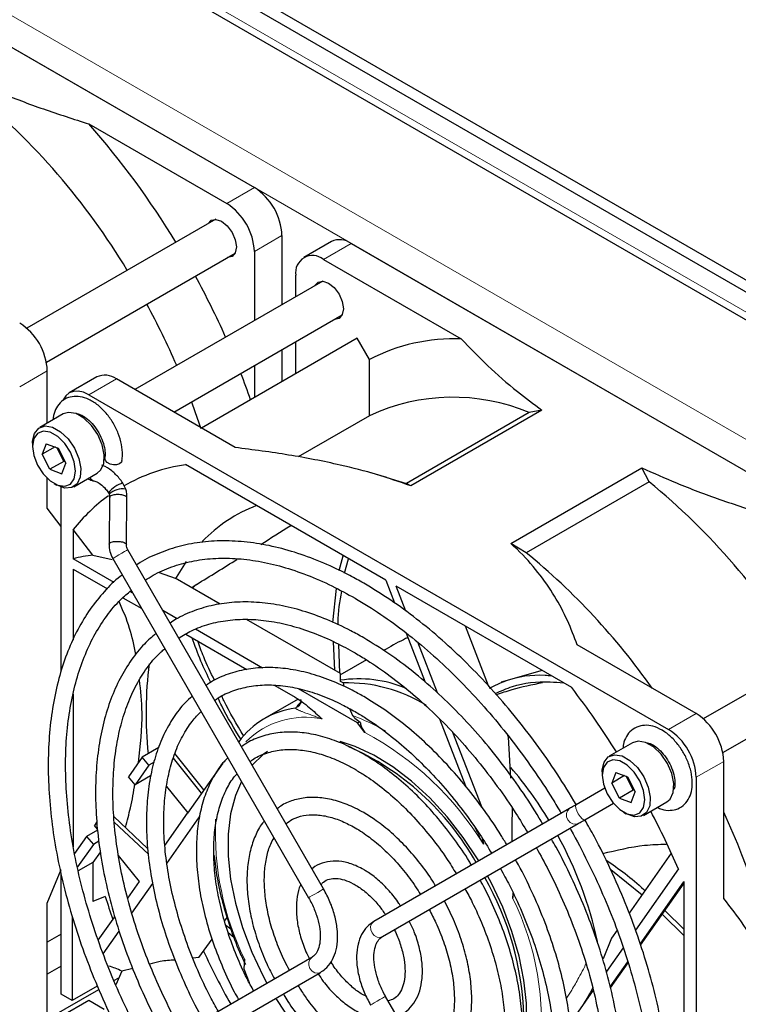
# Paper-space layout 'Blatt4' of a CAD drawing. Header units: millimetres. Extents: x 5 to 418, y 2 to 292.
# Tile 45 of 66: x 96 to 114, y 201 to 226. Entities that reach past the tile are written whole.
import ezdxf

# ---------------------------------------------------------------- set-up
doc = ezdxf.new("R2010")
doc.units = ezdxf.units.MM

psp = doc.layouts.new('Blatt4')

# ---------------------------------------------------------------- linework, layer by layer
at = {"color": 7, "linetype": 'Continuous', "lineweight": 25}
for p, q in [((88.251, 234.13), (145.173, 201.269)), ((88.251, 233.824), (145.173, 200.963)), ((122.97, 213.066), (88.71, 232.844)), ((86.748, 230.099), (101.597, 221.526)), ((97.359, 223.157), (100.89, 221.118)), ((100.606, 220.715), (95.77, 217.923)), ((102.304, 220.302), (102.304, 218.532)), ((103.572, 220.147), (102.865, 219.739)), ((104.072, 220.098), (118.921, 211.525)), ((96.27, 217.057), (101.106, 219.849)), ((101.597, 219.893), (101.597, 218.123)), ((103.365, 219.689), (106.897, 217.651)), ((102.658, 218.736), (102.658, 219.281)), ((103.346, 219.133), (98.534, 216.355)), ((99.534, 215.778), (103.846, 218.267)), ((104.227, 217.668), (100.243, 215.368)), ((104.541, 217.125), (104.227, 217.668)), ((102.658, 216.762), (102.658, 217.581)), ((102.304, 217.377), (102.304, 216.558)), ((101.597, 216.969), (101.597, 216.15)), ((104.547, 215.685), (104.541, 217.125)), ((96.294, 215.495), (96.294, 216.832)), ((97.562, 216.677), (96.855, 216.269)), ((101.106, 214.871), (98.062, 216.628)), ((97.355, 216.22), (112.204, 207.647)), ((96.7, 215.729), (96.099, 215.382)), ((104.547, 215.685), (102.72, 214.63)), ((108.636, 215.763), (105.49, 213.947)), ((108.96, 215.827), (105.603, 213.889)), ((108.96, 215.827), (108.636, 215.763)), ((95.918, 214.982), (95.918, 214.9)), ((96.269, 214.968), (96.164, 214.696)), ((96.492, 214.885), (96.164, 214.696)), ((96.269, 214.968), (96.57, 214.856)), ((96.715, 214.516), (96.534, 214.87)), ((96.361, 214.312), (96.164, 214.696)), ((96.57, 214.856), (96.767, 214.472)), ((96.715, 214.516), (96.361, 214.312)), ((96.663, 214.199), (96.767, 214.472)), ((96.715, 214.516), (96.732, 214.54)), ((96.752, 214.502), (96.715, 214.516)), ((104.96, 211.472), (99.834, 214.431)), ((96.361, 214.312), (96.663, 214.199)), ((96.974, 213.867), (97.575, 214.214)), ((104.993, 214.104), (104.556, 214.227)), ((104.993, 214.104), (105.49, 213.947)), ((108.166, 212.409), (111.523, 214.347)), ((111.706, 213.991), (111.523, 214.347)), ((96.294, 213.317), (96.294, 214.082)), ((96.466, 213.951), (96.536, 213.91)), ((96.648, 209.138), (96.648, 213.858)), ((97.488, 214.016), (97.484, 214.017)), ((98.304, 213.807), (98.229, 213.961)), ((105.603, 213.889), (105.49, 213.947)), ((111.706, 213.991), (108.559, 212.175)), ((97.862, 213.71), (97.88, 213.674)), ((97.889, 213.594), (97.877, 212.395)), ((98.321, 212.382), (98.334, 213.581)), ((96.648, 212.85), (96.294, 213.317)), ((96.957, 212.769), (96.957, 212.021)), ((97.464, 212.115), (96.957, 212.769)), ((108.559, 212.175), (108.166, 212.409)), ((97.464, 212.115), (97.959, 212.003)), ((103.37, 203.563), (98.354, 212.25)), ((103.769, 211.72), (103.872, 212.1)), ((98.006, 211.416), (96.957, 212.021)), ((97.969, 212.028), (102.985, 203.34)), ((103.905, 211.656), (104.007, 212.022)), ((96.957, 211.756), (97.832, 211.251)), ((96.957, 211.756), (96.957, 209.948)), ((99.159, 211.668), (99.571, 211.522)), ((100.724, 210.856), (99.571, 211.522)), ((100.115, 211.365), (100.008, 211.27)), ((104.96, 211.472), (105.186, 210.889)), ((98.481, 211.141), (98.411, 211.182)), ((100.054, 211.319), (100.001, 211.273)), ((103.609, 210.39), (103.703, 211.261)), ((109.724, 208.722), (105.225, 211.319)), ((105.473, 210.68), (105.225, 211.319)), ((98.229, 211.021), (98.711, 210.743)), ((99.618, 210.485), (99.251, 210.697)), ((117.93, 210.714), (113.094, 207.922)), ((103.802, 209.079), (101.396, 210.468)), ((99.839, 210.092), (101.408, 209.187)), ((101.804, 209.223), (100.087, 210.214)), ((105.488, 210.112), (105.974, 208.858)), ((107.595, 208.762), (107.001, 210.294)), ((103.655, 209.164), (103.625, 209.897)), ((103.782, 209.091), (103.761, 209.83)), ((106.284, 208.589), (105.783, 209.882)), ((113.594, 207.056), (118.43, 209.848)), ((112.911, 208.056), (109.867, 209.813)), ((104.47, 209.431), (103.783, 209.041)), ((103.8, 208.881), (103.802, 209.079)), ((108.963, 209.161), (107.917, 208.86)), ((103.871, 208.841), (103.8, 208.881)), ((103.871, 208.841), (103.887, 208.75)), ((96.957, 208.556), (96.957, 204.644)), ((102.119, 208.776), (102.645, 208.472)), ((104.239, 207.818), (102.724, 208.692)), ((102.716, 208.424), (101.858, 207.929)), ((102.745, 208.26), (102.738, 208.252)), ((104.035, 208.182), (104.113, 208.005)), ((104.427, 207.568), (104.239, 207.818)), ((106.338, 207.919), (107.003, 206.204)), ((107.419, 205.664), (106.681, 207.567)), ((108.105, 207.448), (108.087, 207.496)), ((108.167, 206.405), (108.105, 207.448)), ((111.284, 207.31), (110.683, 206.963)), ((99.149, 207.184), (98.727, 206.941)), ((98.727, 206.941), (98.374, 206.438)), ((98.896, 206.731), (98.727, 206.941)), ((99.029, 206.808), (98.896, 206.731)), ((100.246, 206.017), (99.524, 206.915)), ((100.306, 206.103), (99.56, 207.032)), ((100.788, 206.788), (99.884, 205.502)), ((113.618, 203.316), (113.618, 206.831)), ((98.896, 206.731), (98.542, 206.228)), ((110.502, 206.563), (110.502, 206.481)), ((110.853, 206.549), (110.748, 206.277)), ((110.853, 206.549), (111.154, 206.437)), ((98.542, 206.228), (98.374, 206.438)), ((98.941, 206.458), (98.542, 206.228)), ((111.076, 206.466), (110.748, 206.277)), ((111.299, 206.097), (111.118, 206.45)), ((111.154, 206.437), (111.351, 206.052)), ((112.911, 206.423), (112.911, 189.275)), ((99.35, 206.189), (99.892, 205.514)), ((110.568, 206.143), (109.839, 205.722)), ((110.946, 205.892), (110.748, 206.277)), ((111.299, 206.097), (110.946, 205.892)), ((111.247, 205.78), (111.351, 206.052)), ((111.299, 206.097), (111.316, 206.121)), ((111.336, 206.083), (111.299, 206.097)), ((110.946, 205.892), (111.247, 205.78)), ((111.558, 205.448), (112.159, 205.795)), ((109.669, 205.624), (104.654, 202.728)), ((109.669, 205.624), (109.664, 205.621)), ((110.062, 205.337), (110.79, 205.758)), ((111.05, 205.532), (111.121, 205.491)), ((97.565, 205.286), (97.499, 205.192)), ((98, 205.418), (98.863, 204.604)), ((98.007, 205.277), (98.882, 204.452)), ((99.307, 204.681), (99.884, 205.502)), ((99.354, 204.218), (100.19, 205.407)), ((97.58, 205.072), (97.301, 204.911)), ((97.577, 205.095), (97.499, 205.192)), ((104.876, 202.343), (109.892, 205.239)), ((97.301, 204.911), (96.993, 204.473)), ((97.301, 204.911), (97.473, 204.706)), ((97.617, 204.79), (97.473, 204.706)), ((97.473, 204.706), (97.065, 204.127)), ((97.653, 204.514), (97.461, 204.241)), ((98.655, 203.754), (98.116, 204.424)), ((112.275, 204.484), (111.193, 202.944)), ((96.294, 203.2), (96.648, 204.063)), ((97.461, 204.241), (97.087, 204.025)), ((97.461, 204.241), (97.461, 203.239)), ((110.722, 204.059), (111.525, 203.417)), ((112.458, 204.075), (111.357, 202.509)), ((96.648, 200.869), (96.648, 203.959)), ((98.355, 203.326), (98.655, 203.754)), ((98.458, 202.943), (98.993, 203.705)), ((111.48, 202.152), (112.599, 203.745)), ((111.488, 202.127), (112.602, 203.712)), ((112.602, 193.331), (112.602, 203.738)), ((97.778, 203.37), (97.461, 203.239)), ((108.218, 203.321), (108.225, 203.454)), ((96.294, 199.684), (96.294, 203.2)), ((112.111, 203.014), (112.602, 202.529)), ((96.93, 202.864), (96.93, 200.705)), ((97.598, 202.25), (98.021, 202.852)), ((100.836, 202.743), (100.9, 202.834)), ((112.044, 202.918), (112.602, 202.36)), ((100.996, 202.531), (100.869, 202.629)), ((104.654, 202.728), (104.648, 202.724)), ((110.886, 202.508), (110.741, 202.302)), ((96.648, 202.407), (96.294, 202.203)), ((96.648, 202.407), (96.294, 202.203)), ((97.727, 201.903), (98.137, 202.486)), ((100.177, 201.806), (100.512, 202.282)), ((101.075, 202.324), (100.924, 202.44)), ((110.741, 202.302), (110.528, 201.774)), ((111.041, 202.059), (110.612, 201.448)), ((103.066, 201.811), (98.051, 198.914)), ((100.177, 201.806), (100.025, 201.79)), ((101.34, 201.766), (101.328, 201.514)), ((96.648, 201.588), (96.294, 201.384)), ((98.483, 201.529), (98.204, 201.459)), ((101.328, 201.514), (101.461, 201.172)), ((110.708, 201.055), (111.162, 201.7)), ((110.715, 201.028), (111.169, 201.674)), ((98, 201.215), (98.127, 201.288)), ((98.204, 201.459), (98.047, 201.11)), ((98.273, 198.529), (103.288, 201.426)), ((96.294, 200.23), (97.612, 200.991)), ((97.574, 201.077), (96.93, 200.705)), ((96.93, 200.705), (96.648, 200.869)), ((109.973, 192.126), (104.957, 200.813)), ((110.277, 200.972), (109.685, 200.129)), ((97.355, 200.705), (96.648, 200.297)), ((97.752, 200.476), (97.355, 200.705))]:
    psp.add_line(p, q, dxfattribs=at)
at = {"color": 7, "linetype": 'Continuous', "lineweight": 18}
for p, q in [((144.112, 201.065), (89.311, 232.701)), ((120.159, 211.627), (86.218, 231.221)), ((119.805, 211.015), (85.864, 230.609)), ((100.89, 221.118), (101.597, 221.526)), ((102.304, 220.302), (101.597, 219.893)), ((104.072, 220.098), (103.365, 219.689)), ((96.294, 216.832), (95.587, 216.424)), ((98.062, 216.628), (97.355, 216.22)), ((112.204, 207.647), (112.911, 208.056)), ((113.618, 206.831), (112.911, 206.423))]:
    psp.add_line(p, q, dxfattribs=at)
at = {"color": 7, "linetype": 'Continuous', "lineweight": 25, "flags": 128}
for points in [[(100.409, 220.601), (100.489, 220.69), (100.612, 220.714), (100.758, 220.664), (100.903, 220.547), (101.026, 220.38), (101.109, 220.19), (101.138, 220.006)], [(101.138, 220.006), (101.109, 219.854), (101.026, 219.76), (100.909, 219.735)], [(103.149, 219.019), (103.229, 219.109), (103.352, 219.133), (103.498, 219.082), (103.643, 218.965), (103.766, 218.798), (103.849, 218.608), (103.878, 218.424)], [(103.878, 218.424), (103.849, 218.273), (103.766, 218.178), (103.649, 218.153)], [(97.355, 216.22), (97.217, 216.284), (97.084, 216.314), (96.962, 216.309), (96.855, 216.269), (96.767, 216.196), (96.701, 216.093), (96.69, 216.065)], [(99.984, 216.037), (100.072, 215.795), (100.222, 215.356)], [(97.029, 215.738), (96.838, 215.77), (96.7, 215.729)], [(97.575, 214.214), (97.659, 214.286), (97.739, 214.456), (97.754, 214.682), (97.702, 214.94), (97.588, 215.201), (97.426, 215.437), (97.233, 215.622), (97.029, 215.738)], [(95.918, 214.982), (95.919, 215.033), (95.967, 215.233), (96.077, 215.368), (96.236, 215.423), (96.428, 215.391)], [(96.428, 215.391), (96.632, 215.275), (96.825, 215.09), (96.987, 214.854), (97.101, 214.593), (97.153, 214.335), (97.138, 214.109), (97.058, 213.939), (96.922, 213.843), (96.744, 213.832), (96.543, 213.907), (96.536, 213.91)], [(96.37, 215.262), (96.191, 215.29), (96.046, 215.233), (95.951, 215.097), (95.918, 214.899), (95.951, 214.664), (96.046, 214.419), (96.192, 214.193), (96.371, 214.015), (96.562, 213.905), (96.74, 213.878), (96.886, 213.935), (96.981, 214.071), (97.014, 214.268), (96.981, 214.504), (96.885, 214.749), (96.739, 214.974), (96.56, 215.153), (96.37, 215.262)], [(98.142, 214.453), (98.07, 214.428), (97.985, 214.425), (97.901, 214.444), (97.83, 214.483), (97.782, 214.537), (97.766, 214.595), (97.767, 214.608)], [(98.206, 214.537), (98.19, 214.497), (98.142, 214.453)], [(99.846, 211.948), (99.592, 211.537), (99.581, 211.516)], [(107.346, 204.282), (107.328, 204.312), (106.948, 204.881), (106.533, 205.412), (106.088, 205.895), (105.623, 206.324), (105.143, 206.69), (104.658, 206.988), (104.174, 207.213), (103.794, 207.339)], [(111.614, 207.318), (111.422, 207.35), (111.284, 207.31)], [(112.159, 205.795), (112.243, 205.867), (112.323, 206.037), (112.338, 206.263), (112.286, 206.521), (112.173, 206.781), (112.011, 207.018), (111.817, 207.203), (111.614, 207.318)], [(101.929, 207.083), (101.822, 207.006), (101.539, 206.733)], [(110.502, 206.563), (110.504, 206.613), (110.552, 206.814), (110.661, 206.949), (110.821, 207.003), (111.013, 206.971)], [(110.954, 206.843), (110.775, 206.871), (110.63, 206.813), (110.535, 206.678), (110.502, 206.48), (110.535, 206.245), (110.631, 205.999), (110.776, 205.774), (110.955, 205.596), (111.146, 205.486), (111.324, 205.458), (111.47, 205.516), (111.565, 205.651), (111.598, 205.849), (111.565, 206.085), (111.469, 206.33), (111.323, 206.555), (111.144, 206.733), (110.954, 206.843)], [(111.013, 206.971), (111.216, 206.856), (111.409, 206.671), (111.571, 206.434), (111.685, 206.174), (111.737, 205.916), (111.722, 205.69), (111.642, 205.52), (111.506, 205.424), (111.328, 205.413), (111.127, 205.487), (111.121, 205.491)], [(101.265, 206.319), (101.111, 205.958), (100.988, 205.487), (100.926, 204.967), (100.926, 204.406), (100.988, 203.814), (101.111, 203.2), (101.294, 202.575), (101.532, 201.949), (101.822, 201.331), (101.92, 201.149)], [(108.387, 199.117), (108.5, 199.559), (108.562, 200.079), (108.562, 200.64), (108.5, 201.232), (108.377, 201.846), (108.194, 202.471), (107.956, 203.097), (107.666, 203.714), (107.568, 203.897)], [(112.602, 203.738), (112.601, 203.739), (112.601, 203.739), (112.601, 203.74), (112.6, 203.741), (112.6, 203.742), (112.6, 203.743), (112.599, 203.744), (112.599, 203.745)], [(102.157, 200.739), (102.16, 200.733), (102.54, 200.164), (102.955, 199.634), (103.4, 199.15), (103.865, 198.722), (104.345, 198.356), (104.83, 198.058), (105.314, 197.832), (105.787, 197.684), (106.243, 197.614), (106.292, 197.612)]]:
    psp.add_lwpolyline(points, dxfattribs=at)
at = {"color": 7, "linetype": 'Continuous', "lineweight": 18, "flags": 128}
for points in [[(98.273, 212.203), (98.204, 212.163), (98.129, 212.12), (98.059, 212.08), (98.005, 212.048), (97.974, 212.03), (97.969, 212.028)], [(98.354, 212.25), (98.351, 212.248), (98.325, 212.233), (98.273, 212.203)], [(102.738, 208.252), (102.711, 208.228), (102.647, 208.194)], [(109.664, 205.621), (109.614, 205.569), (109.59, 205.496), (109.594, 205.414), (109.627, 205.334), (109.684, 205.269), (109.755, 205.229), (109.829, 205.219), (109.892, 205.239)], [(109.839, 205.722), (109.837, 205.721), (109.824, 205.69), (109.829, 205.635), (109.853, 205.564), (109.892, 205.487), (109.94, 205.417), (109.989, 205.364), (110.033, 205.337), (110.062, 205.337)], [(103.288, 203.516), (103.22, 203.476), (103.145, 203.433), (103.075, 203.392), (103.02, 203.361), (102.99, 203.343), (102.985, 203.34)], [(103.37, 203.563), (103.367, 203.561), (103.34, 203.546), (103.288, 203.516)], [(104.648, 202.724), (104.599, 202.673), (104.574, 202.6), (104.579, 202.518), (104.612, 202.438), (104.668, 202.373), (104.739, 202.332), (104.814, 202.323), (104.876, 202.343)], [(103.288, 201.426), (103.22, 201.406), (103.145, 201.418), (103.075, 201.461), (103.02, 201.528), (102.99, 201.608), (102.988, 201.69), (103.015, 201.761), (103.066, 201.811), (103.067, 201.812)], [(104.572, 200.591), (104.579, 200.594), (104.612, 200.613), (104.668, 200.646), (104.739, 200.687), (104.814, 200.73), (104.881, 200.769), (104.931, 200.798), (104.956, 200.812), (104.957, 200.813)]]:
    psp.add_lwpolyline(points, dxfattribs=at)
at = {"color": 7, "linetype": 'Continuous', "lineweight": 25}
for centre, radius, start, end in [((83.114, 210.259), 17.764, 30.9975, 50.6326), ((81.424, 209.116), 21.239, 31.2247, 41.3846), ((100.769, 220.232), 1.537, 2.6055, 57.3945), ((100.062, 219.823), 1.537, 2.6055, 57.3945), ((103.779, 219.689), 0.503, 54.3822, 114.3073), ((103.089, 219.351), 0.437, 50.7966, 189.2141), ((80.949, 208.778), 21.819, 24.1321, 28.7108), ((81.633, 209.168), 19.596, 23.4759, 28.5769), ((94.759, 216.762), 1.537, 2.6055, 57.3945), ((106.712, 212.938), 4.716, 87.7551, 117.4087), ((97.769, 216.219), 0.503, 54.3822, 114.3073), ((82.276, 209.341), 20.377, 19.3566, 21.3789), ((106.68, 211.101), 5.056, 67.2415, 114.9535), ((100.499, 209.925), 4.554, 98.3885, 119.6738), ((98.441, 213.259), 0.734, 106.8211, 142.09), ((100.438, 200.258), 17.764, 30.9975, 50.6326), ((100.584, 209.885), 4.634, 125.9755, 141.515), ((98.239, 213.268), 0.543, 83.2082, 131.5612), ((102.966, 209.888), 3.732, 110.6141, 136.4117), ((31.315, 323.73), 131.756, 302.32063, 302.71664), ((97.921, 208.236), 3.906, 96.7159, 104.2812), ((97.555, 198.713), 17.387, 35.0841, 50.7363), ((39.691, 310.39), 116.005, 301.39096, 301.99665), ((109.021, 208.047), 10.199, 172.7747, 185.7546), ((104.275, 205.814), 3.131, 67.2461, 98.8389), ((103.973, 204.974), 3.868, 58.4846, 91.5105), ((92.106, 195.255), 22.176, 32.199, 37.3925), ((102.919, 206.092), 2.12, 97.363, 144.3414), ((112.083, 206.761), 1.537, 2.6054, 57.3946), ((105.274, 203.719), 4.228, 103.2056, 104.1708), ((111.376, 206.353), 1.537, 2.6054, 57.3946), ((101.226, 200.862), 6.929, 29.194, 66.3933), ((100.383, 200.029), 10.233, 31.1321, 40.4883), ((92.021, 195.159), 22.297, 23.5689, 27.7925), ((98.133, 198.29), 17.094, 9.1289, 25.0537), ((100.887, 200.215), 9.703, 11.9094, 29.1053), ((100.867, 200.069), 7.636, 1.8385, 29.7338), ((114.898, 208.72), 17.936, 197.3552, 199.3302), ((117.421, 209.848), 18.849, 204.6936, 209.3421)]:
    psp.add_arc(centre, radius, start, end, dxfattribs=at)
at = {"color": 7, "linetype": 'Continuous', "lineweight": 18}
for centre, radius, start, end in [((97.524, 214.157), 0.146, 200.7349, 253.9611), ((102.9, 205.813), 2.15, 78.2893, 135.0347), ((102.364, 203.22), 5.094, 59.4481, 69.9133), ((100.697, 200.564), 7.935, 31.4792, 61.9628), ((108.129, 205.028), 7.532, 177.5444, 205.6682), ((101.696, 200.141), 7.256, 353.6007, 25.9923)]:
    psp.add_arc(centre, radius, start, end, dxfattribs=at)
at = {"color": 7, "linetype": 'Continuous', "lineweight": 25}
psp.add_ellipse((96.182, 190.166), major_axis=(1.399, 11.48), ratio=0.402531, start_param=6.144995, end_param=6.221, dxfattribs=at)
for points, knots in [([(94.199, 224.348), (94.49, 224.218), (95.134, 223.931), (96.189, 223.532), (96.968, 223.282), (97.359, 223.157)], [0, 0, 0, 0, 0.292321, 0.645449, 1, 1, 1, 1]), ([(106.897, 217.651), (107.119, 217.421), (107.563, 216.959), (108.256, 216.351), (108.748, 215.984), (108.96, 215.827)], [0, 0, 0, 0, 0.362187, 0.725769, 1, 1, 1, 1]), ([(98.206, 214.537), (98.212, 214.584), (98.227, 214.715), (98.203, 214.949), (98.12, 215.232), (97.984, 215.507), (97.806, 215.755), (97.595, 215.962), (97.369, 216.106), (97.143, 216.18), (96.931, 216.184), (96.735, 216.117), (96.579, 215.982), (96.473, 215.798), (96.449, 215.652), (96.437, 215.578)], [0, 0, 0, 0, 0.046633, 0.130293, 0.214619, 0.298743, 0.382968, 0.467889, 0.55428, 0.633087, 0.706754, 0.777501, 0.852229, 0.925145, 1, 1, 1, 1]), ([(97.041, 215.732), (97.046, 215.732), (97.074, 215.735), (97.176, 215.701), (97.325, 215.605), (97.482, 215.448), (97.618, 215.249), (97.719, 215.03), (97.772, 214.82), (97.778, 214.683), (97.769, 214.624), (97.768, 214.611)], [0, 0, 0, 0, 0.0306681, 0.1557281, 0.2895822, 0.4242208, 0.5611683, 0.6991661, 0.8360112, 0.9619494, 1, 1, 1, 1]), ([(105.603, 213.889), (105.314, 213.989), (104.734, 214.19), (103.686, 214.455), (102.477, 214.693), (101.564, 214.811), (101.106, 214.871)], [0, 0, 0, 0, 0.208768, 0.419594, 0.708565, 1, 1, 1, 1]), ([(98.229, 213.961), (98.199, 214.002), (98.114, 214.119), (97.945, 214.279), (97.79, 214.385), (97.703, 214.411), (97.693, 214.414)], [0, 0, 0, 0, 0.197118, 0.56942, 0.950864, 1, 1, 1, 1]), ([(111.523, 214.347), (111.814, 214.217), (112.458, 213.93), (113.514, 213.531), (114.293, 213.281), (114.683, 213.156)], [0, 0, 0, 0, 0.292322, 0.645449, 1, 1, 1, 1]), ([(97.331, 214.073), (97.367, 214.055), (97.419, 214.03), (97.472, 214.019), (97.488, 214.016)], [0, 0, 0, 0, 0.699831, 1, 1, 1, 1]), ([(97.488, 214.016), (97.504, 214.012), (97.55, 214), (97.658, 213.938), (97.774, 213.83), (97.838, 213.743), (97.862, 213.71)], [0, 0, 0, 0, 0.166697, 0.477179, 0.799668, 1, 1, 1, 1]), ([(97.88, 213.674), (97.883, 213.662), (97.89, 213.635), (97.889, 213.608), (97.889, 213.594)], [0, 0, 0, 0, 0.464003, 1, 1, 1, 1]), ([(98.332, 213.581), (98.332, 213.584), (98.335, 213.593), (98.319, 213.612), (98.284, 213.634), (98.231, 213.651), (98.168, 213.663), (98.098, 213.667), (98.028, 213.663), (97.968, 213.653), (97.92, 213.635), (97.893, 213.614), (97.892, 213.6), (97.892, 213.594)], [0, 0, 0, 0, 0.027816, 0.118227, 0.232601, 0.323025, 0.413449, 0.527825, 0.618238, 0.717939, 0.823028, 0.928116, 1, 1, 1, 1]), ([(98.334, 213.581), (98.334, 213.619), (98.334, 213.695), (98.314, 213.77), (98.304, 213.807)], [0, 0, 0, 0, 0.502093, 1, 1, 1, 1]), ([(97.877, 212.395), (97.879, 212.331), (97.883, 212.205), (97.941, 212.086), (97.969, 212.028)], [0, 0, 0, 0, 0.503341, 1, 1, 1, 1]), ([(97.879, 212.395), (97.879, 212.401), (97.88, 212.415), (97.908, 212.436), (97.956, 212.454), (98.016, 212.464), (98.086, 212.468), (98.155, 212.464), (98.219, 212.452), (98.272, 212.435), (98.307, 212.413), (98.323, 212.394), (98.32, 212.384), (98.319, 212.382)], [0, 0, 0, 0, 0.071884, 0.176973, 0.28206, 0.381762, 0.472176, 0.586551, 0.676975, 0.767398, 0.881772, 0.972185, 1, 1, 1, 1]), ([(98.354, 212.25), (98.344, 212.271), (98.322, 212.315), (98.322, 212.359), (98.321, 212.382)], [0, 0, 0, 0, 0.482595, 1, 1, 1, 1]), ([(104.397, 211.395), (104.279, 211.461), (103.937, 211.653), (103.372, 211.92), (102.707, 212.171), (102.052, 212.351), (101.412, 212.458), (100.792, 212.492), (100.197, 212.452), (99.63, 212.34), (99.103, 212.149), (98.752, 211.987), (98.59, 211.87), (98.579, 211.862)], [0, 0, 0, 0, 0.055192, 0.159988, 0.264825, 0.369614, 0.474272, 0.578693, 0.682756, 0.786364, 0.889492, 0.99223, 1, 1, 1, 1]), ([(109.867, 209.813), (109.787, 210.023), (109.626, 210.444), (109.295, 211.066), (108.875, 211.679), (108.477, 212.124), (108.219, 212.36), (108.166, 212.409)], [0, 0, 0, 0, 0.231083, 0.463124, 0.699476, 0.938163, 1, 1, 1, 1]), ([(98.804, 211.471), (98.869, 211.515), (99.079, 211.655), (99.474, 211.821), (99.986, 211.967), (100.531, 212.038), (101.104, 212.039), (101.7, 211.968), (102.314, 211.826), (102.943, 211.614), (103.565, 211.346), (103.977, 211.119), (104.174, 211.01)], [0, 0, 0, 0, 0.048881, 0.156893, 0.264841, 0.372363, 0.479319, 0.585745, 0.691768, 0.797529, 0.903147, 1, 1, 1, 1]), ([(98.215, 211.602), (98.197, 211.59), (98.028, 211.471), (97.749, 211.183), (97.384, 210.737), (97.072, 210.225), (96.811, 209.659), (96.602, 209.039), (96.449, 208.37), (96.351, 207.659), (96.31, 206.908), (96.325, 206.125), (96.397, 205.315), (96.526, 204.484), (96.708, 203.637), (96.945, 202.781), (97.233, 201.922), (97.57, 201.064), (97.957, 200.217), (98.272, 199.587), (98.47, 199.248), (98.51, 199.18)], [0, 0, 0, 0, 0.006701, 0.063373, 0.120166, 0.177176, 0.234434, 0.291919, 0.349579, 0.407354, 0.465191, 0.523054, 0.580912, 0.638754, 0.696574, 0.754374, 0.812154, 0.869917, 0.927669, 0.985413, 1, 1, 1, 1]), ([(109.842, 205.724), (109.68, 205.989), (109.354, 206.522), (108.819, 207.285), (108.254, 208.016), (107.66, 208.706), (107.042, 209.351), (106.405, 209.947), (105.752, 210.487), (105.081, 210.979), (104.627, 211.255), (104.397, 211.395)], [0, 0, 0, 0, 0.110026, 0.220697, 0.331384, 0.442096, 0.552843, 0.663634, 0.774475, 0.885372, 1, 1, 1, 1]), ([(98.895, 199.402), (98.845, 199.49), (98.64, 199.843), (98.322, 200.483), (97.947, 201.314), (97.622, 202.154), (97.345, 202.994), (97.12, 203.828), (96.947, 204.651), (96.829, 205.455), (96.765, 206.236), (96.756, 206.986), (96.802, 207.701), (96.902, 208.375), (97.055, 209.004), (97.26, 209.582), (97.514, 210.108), (97.818, 210.574), (98.126, 210.945), (98.351, 211.132), (98.442, 211.209)], [0, 0, 0, 0, 0.019391, 0.078194, 0.13699, 0.195773, 0.25454, 0.313284, 0.372002, 0.430689, 0.489344, 0.547968, 0.606567, 0.665156, 0.723752, 0.782391, 0.841132, 0.90005, 0.95923, 1, 1, 1, 1]), ([(103.746, 210.326), (103.746, 210.343), (103.735, 210.657), (103.789, 210.93), (103.84, 211.188)], [0, 0, 0, 0, 0.0570264, 1, 1, 1, 1]), ([(98.564, 209.57), (98.516, 209.798), (98.413, 210.288), (98.23, 210.703), (98.132, 210.925)], [0, 0, 0, 0, 0.466103, 1, 1, 1, 1]), ([(104.397, 209.995), (104.288, 210.056), (103.973, 210.232), (103.452, 210.474), (102.84, 210.694), (102.238, 210.842), (101.653, 210.917), (101.089, 210.918), (100.552, 210.846), (100.05, 210.697), (99.678, 210.537), (99.488, 210.405), (99.439, 210.371)], [0, 0, 0, 0, 0.0597723, 0.1732524, 0.2867843, 0.4002333, 0.5134673, 0.6263152, 0.7386041, 0.8502338, 0.9612579, 1, 1, 1, 1]), ([(104.174, 211.01), (104.287, 210.943), (104.615, 210.749), (105.157, 210.379), (105.796, 209.882), (106.424, 209.329), (107.036, 208.724), (107.628, 208.07), (108.196, 207.374), (108.733, 206.639), (109.154, 206.012), (109.381, 205.623), (109.453, 205.499)], [0, 0, 0, 0, 0.058289, 0.169354, 0.280478, 0.391645, 0.502856, 0.614111, 0.725403, 0.836724, 0.948066, 1, 1, 1, 1]), ([(99.66, 209.988), (99.767, 210.054), (100.008, 210.204), (100.429, 210.355), (100.912, 210.455), (101.426, 210.482), (101.965, 210.437), (102.524, 210.321), (103.097, 210.135), (103.65, 209.899), (104.01, 209.7), (104.174, 209.61)], [0, 0, 0, 0, 0.0930496, 0.2106953, 0.3279957, 0.4445573, 0.5603196, 0.6754439, 0.7901529, 0.9046382, 1, 1, 1, 1]), ([(99.075, 210.106), (98.975, 210.019), (98.744, 209.82), (98.438, 209.433), (98.15, 208.962), (97.915, 208.433), (97.733, 207.852), (97.607, 207.223), (97.536, 206.553), (97.522, 205.847), (97.566, 205.111), (97.665, 204.352), (97.82, 203.576), (98.029, 202.789), (98.29, 201.997), (98.601, 201.209), (98.955, 200.429), (99.228, 199.924), (99.364, 199.673)], [0, 0, 0, 0, 0.047955, 0.110359, 0.17305, 0.236087, 0.299438, 0.363024, 0.426755, 0.490557, 0.554377, 0.618181, 0.681958, 0.745705, 0.809424, 0.87312, 0.936799, 1, 1, 1, 1]), ([(100.483, 208.855), (100.394, 209.036), (100.211, 209.413), (100.074, 209.798), (100.003, 209.997)], [0, 0, 0, 0, 0.480911, 1, 1, 1, 1]), ([(100.575, 208.91), (100.478, 209.108), (100.316, 209.44), (100.194, 209.779), (100.146, 209.915)], [0, 0, 0, 0, 0.597863, 1, 1, 1, 1]), ([(108.982, 205.227), (108.952, 205.278), (108.78, 205.58), (108.428, 206.109), (107.927, 206.803), (107.392, 207.457), (106.832, 208.069), (106.251, 208.632), (105.653, 209.142), (105.034, 209.607), (104.612, 209.863), (104.397, 209.995)], [0, 0, 0, 0, 0.024937, 0.145958, 0.266992, 0.388054, 0.509159, 0.63032, 0.751549, 0.872857, 1, 1, 1, 1]), ([(105.529, 210.004), (105.49, 209.985), (105.273, 209.881), (105.072, 209.766), (104.907, 209.672)], [0, 0, 0, 0, 0.178825, 1, 1, 1, 1]), ([(99.75, 199.896), (99.735, 199.922), (99.577, 200.19), (99.314, 200.72), (98.967, 201.482), (98.671, 202.252), (98.424, 203.021), (98.229, 203.784), (98.087, 204.533), (97.999, 205.261), (97.966, 205.962), (97.987, 206.63), (98.063, 207.259), (98.192, 207.844), (98.372, 208.378), (98.601, 208.861), (98.881, 209.281), (99.117, 209.567), (99.272, 209.69), (99.304, 209.716)], [0, 0, 0, 0, 0.006894, 0.072038, 0.137173, 0.20229, 0.267382, 0.332441, 0.39746, 0.462434, 0.527361, 0.592246, 0.657105, 0.721962, 0.786863, 0.851891, 0.91716, 0.982804, 1, 1, 1, 1]), ([(104.174, 209.61), (104.277, 209.549), (104.577, 209.37), (105.074, 209.027), (105.657, 208.563), (106.229, 208.043), (106.784, 207.472), (107.318, 206.855), (107.823, 206.197), (108.253, 205.578), (108.496, 205.17), (108.596, 205.004)], [0, 0, 0, 0, 0.0637639, 0.1853263, 0.3069708, 0.4286748, 0.5504423, 0.6722678, 0.7941413, 0.9160501, 1, 1, 1, 1]), ([(104.397, 208.491), (104.299, 208.546), (104.015, 208.704), (103.546, 208.915), (102.996, 209.099), (102.457, 209.21), (101.937, 209.246), (101.44, 209.209), (100.977, 209.094), (100.614, 208.949), (100.423, 208.818), (100.36, 208.775)], [0, 0, 0, 0, 0.0662531, 0.1920169, 0.3178467, 0.4435119, 0.5687663, 0.69331, 0.8169015, 0.9395256, 1, 1, 1, 1]), ([(107.616, 208.709), (107.758, 208.777), (108.187, 208.984), (108.733, 209.068), (109.142, 209.033), (109.193, 209.029)], [0, 0, 0, 0, 0.302483, 0.913815, 1, 1, 1, 1]), ([(98.63, 206.802), (98.678, 207.238), (98.761, 207.987), (98.687, 208.645), (98.656, 208.921)], [0, 0, 0, 0, 0.581955, 1, 1, 1, 1]), ([(107.768, 208.569), (107.911, 208.634), (108.337, 208.826), (108.938, 208.899), (109.403, 208.852), (109.518, 208.841)], [0, 0, 0, 0, 0.276792, 0.820523, 1, 1, 1, 1]), ([(108.977, 208.845), (108.71, 208.79), (108.304, 208.706), (107.924, 208.58), (107.795, 208.537)], [0, 0, 0, 0, 0.658977, 1, 1, 1, 1]), ([(100.58, 208.394), (100.594, 208.405), (100.72, 208.504), (100.995, 208.625), (101.405, 208.751), (101.851, 208.8), (102.324, 208.778), (102.818, 208.685), (103.328, 208.522), (103.782, 208.324), (104.066, 208.166), (104.174, 208.106)], [0, 0, 0, 0, 0.01727, 0.148222, 0.27954, 0.409974, 0.539118, 0.66715, 0.794463, 0.921409, 1, 1, 1, 1]), ([(100.006, 208.501), (99.943, 208.446), (99.764, 208.289), (99.519, 207.96), (99.27, 207.524), (99.076, 207.03), (98.935, 206.487), (98.85, 205.899), (98.823, 205.273), (98.852, 204.616), (98.938, 203.935), (99.08, 203.237), (99.275, 202.529), (99.522, 201.818), (99.82, 201.113), (100.077, 200.573), (100.248, 200.278), (100.289, 200.207)], [0, 0, 0, 0, 0.037669, 0.108408, 0.17959, 0.251301, 0.323471, 0.395956, 0.468611, 0.541328, 0.61403, 0.686691, 0.759308, 0.831882, 0.904423, 0.976943, 1, 1, 1, 1]), ([(101.257, 207.391), (101.082, 207.673), (100.868, 208.019), (100.701, 208.384), (100.67, 208.451)], [0, 0, 0, 0, 0.816789, 1, 1, 1, 1]), ([(101.331, 207.479), (101.146, 207.779), (100.941, 208.112), (100.781, 208.463), (100.764, 208.499)], [0, 0, 0, 0, 0.8988295, 1, 1, 1, 1]), ([(102.645, 208.472), (102.704, 208.434), (102.824, 208.357), (102.996, 208.215), (103.166, 208.069), (103.278, 207.97), (103.335, 207.92), (103.336, 207.918)], [0, 0, 0, 0, 0.251452, 0.506602, 0.750259, 0.994034, 1, 1, 1, 1]), ([(102.781, 208.417), (102.782, 208.417), (102.783, 208.415), (102.791, 208.373), (102.781, 208.304), (102.749, 208.27), (102.735, 208.256)], [0, 0, 0, 0, 0.215874, 0.459821, 0.775024, 1, 1, 1, 1]), ([(108.059, 204.694), (108.013, 204.774), (107.837, 205.078), (107.492, 205.579), (107.029, 206.188), (106.536, 206.755), (106.02, 207.276), (105.485, 207.745), (104.942, 208.158), (104.577, 208.381), (104.397, 208.491)], [0, 0, 0, 0, 0.048772, 0.184963, 0.321182, 0.457455, 0.593806, 0.730259, 0.866833, 1, 1, 1, 1]), ([(100.674, 200.43), (100.604, 200.556), (100.41, 200.901), (100.14, 201.485), (99.865, 202.17), (99.641, 202.857), (99.467, 203.537), (99.347, 204.203), (99.281, 204.846), (99.27, 205.459), (99.313, 206.037), (99.409, 206.571), (99.556, 207.058), (99.754, 207.49), (99.978, 207.846), (100.154, 208.027), (100.232, 208.108)], [0, 0, 0, 0, 0.043161, 0.118087, 0.192987, 0.267849, 0.342659, 0.417402, 0.492072, 0.566665, 0.641195, 0.7157, 0.790231, 0.864912, 0.939937, 1, 1, 1, 1]), ([(104.174, 208.106), (104.266, 208.052), (104.533, 207.893), (104.975, 207.581), (105.492, 207.156), (105.997, 206.675), (106.484, 206.146), (106.945, 205.573), (107.347, 205.014), (107.576, 204.636), (107.675, 204.473)], [0, 0, 0, 0, 0.071798, 0.208792, 0.345911, 0.483124, 0.620436, 0.757831, 0.895291, 1, 1, 1, 1]), ([(104.113, 208.005), (104.132, 207.983), (104.179, 207.926), (104.259, 207.869), (104.308, 207.834)], [0, 0, 0, 0, 0.38016, 1, 1, 1, 1]), ([(104.308, 207.834), (104.315, 207.8), (104.325, 207.748), (104.366, 207.656), (104.402, 207.603), (104.427, 207.568)], [0, 0, 0, 0, 0.391491, 0.591658, 1, 1, 1, 1]), ([(104.397, 207.013), (104.311, 207.061), (104.062, 207.199), (103.65, 207.377), (103.168, 207.52), (102.699, 207.588), (102.251, 207.581), (101.834, 207.496), (101.502, 207.372), (101.328, 207.25), (101.266, 207.207)], [0, 0, 0, 0, 0.07526, 0.218084, 0.360987, 0.503508, 0.645119, 0.785279, 0.923792, 1, 1, 1, 1]), ([(111.916, 205.654), (111.954, 205.635), (112.061, 205.583), (112.242, 205.568), (112.448, 205.608), (112.622, 205.724), (112.743, 205.899), (112.809, 206.111), (112.819, 206.358), (112.771, 206.633), (112.667, 206.914), (112.514, 207.181), (112.322, 207.416), (112.1, 207.602), (111.87, 207.721), (111.645, 207.766), (111.433, 207.74), (111.247, 207.638), (111.115, 207.471), (111.047, 207.311), (111.041, 207.202), (111.039, 207.168)], [0, 0, 0, 0, 0.029219, 0.082814, 0.133515, 0.187748, 0.239725, 0.292719, 0.349452, 0.408976, 0.468866, 0.528625, 0.588641, 0.649317, 0.711248, 0.765741, 0.816909, 0.872087, 0.924368, 0.976828, 1, 1, 1, 1]), ([(111.638, 207.305), (111.656, 207.305), (111.706, 207.302), (111.839, 207.239), (111.997, 207.109), (112.146, 206.929), (112.266, 206.718), (112.345, 206.497), (112.375, 206.299), (112.362, 206.161), (112.342, 206.123), (112.335, 206.111)], [0, 0, 0, 0, 0.0738815, 0.1986375, 0.321254, 0.4455037, 0.5714544, 0.6975145, 0.8214224, 0.9420754, 1, 1, 1, 1]), ([(101.487, 206.824), (101.506, 206.84), (101.619, 206.933), (101.865, 207.037), (102.222, 207.13), (102.616, 207.146), (103.033, 207.093), (103.469, 206.969), (103.852, 206.807), (104.089, 206.676), (104.174, 206.629)], [0, 0, 0, 0, 0.031511, 0.181744, 0.332668, 0.481729, 0.628482, 0.773617, 0.917932, 1, 1, 1, 1]), ([(100.919, 206.918), (100.885, 206.886), (100.751, 206.761), (100.565, 206.478), (100.365, 206.076), (100.222, 205.617), (100.133, 205.113), (100.102, 204.569), (100.129, 203.993), (100.212, 203.393), (100.35, 202.779), (100.542, 202.158), (100.786, 201.54), (101.005, 201.06), (101.156, 200.797), (101.194, 200.73)], [0, 0, 0, 0, 0.028164, 0.11159, 0.195811, 0.280924, 0.366734, 0.452948, 0.539322, 0.625685, 0.71198, 0.798198, 0.88435, 0.970456, 1, 1, 1, 1]), ([(107.156, 204.172), (107.136, 204.207), (107.005, 204.437), (106.723, 204.838), (106.316, 205.366), (105.878, 205.849), (105.419, 206.286), (104.951, 206.66), (104.608, 206.89), (104.425, 206.997), (104.397, 207.013)], [0, 0, 0, 0, 0.027676, 0.186141, 0.344657, 0.503275, 0.662046, 0.821014, 0.971812, 1, 1, 1, 1]), ([(104.174, 206.629), (104.253, 206.581), (104.483, 206.444), (104.863, 206.168), (105.307, 205.786), (105.737, 205.351), (106.145, 204.869), (106.493, 204.4), (106.688, 204.082), (106.77, 203.949)], [0, 0, 0, 0, 0.083653, 0.243484, 0.403529, 0.563744, 0.724124, 0.884634, 1, 1, 1, 1]), ([(101.58, 200.952), (101.522, 201.057), (101.358, 201.352), (101.135, 201.855), (100.913, 202.449), (100.743, 203.04), (100.624, 203.619), (100.56, 204.178), (100.55, 204.706), (100.594, 205.197), (100.689, 205.645), (100.836, 206.038), (100.991, 206.33), (101.112, 206.467), (101.153, 206.513)], [0, 0, 0, 0, 0.050061, 0.140728, 0.231343, 0.321874, 0.412292, 0.502574, 0.59271, 0.682723, 0.77269, 0.862739, 0.953175, 1, 1, 1, 1]), ([(98.293, 205.142), (98.34, 205.31), (98.445, 205.687), (98.505, 206.053), (98.538, 206.256)], [0, 0, 0, 0, 0.44522, 1, 1, 1, 1]), ([(104.397, 205.518), (104.325, 205.557), (104.117, 205.672), (103.772, 205.809), (103.37, 205.903), (102.984, 205.92), (102.627, 205.855), (102.356, 205.754), (102.223, 205.65), (102.183, 205.619)], [0, 0, 0, 0, 0.089626, 0.259634, 0.429681, 0.598513, 0.764759, 0.927707, 1, 1, 1, 1]), ([(108.2, 204.775), (108.2, 204.819), (108.199, 205.116), (108.203, 205.391), (108.207, 205.626)], [0, 0, 0, 0, 0.145975, 1, 1, 1, 1]), ([(109.839, 205.722), (109.815, 205.708), (109.748, 205.669), (109.7, 205.642), (109.669, 205.624)], [0, 0, 0, 0, 0.364822, 1, 1, 1, 1]), ([(101.852, 205.303), (101.835, 205.284), (101.739, 205.177), (101.615, 204.928), (101.484, 204.557), (101.414, 204.135), (101.399, 203.675), (101.443, 203.186), (101.544, 202.679), (101.699, 202.165), (101.887, 201.686), (102.042, 201.39), (102.11, 201.259)], [0, 0, 0, 0, 0.023419, 0.130786, 0.240009, 0.350938, 0.462883, 0.575192, 0.687431, 0.799511, 0.911447, 1, 1, 1, 1]), ([(102.405, 205.234), (102.46, 205.275), (102.592, 205.374), (102.844, 205.452), (103.153, 205.476), (103.491, 205.425), (103.834, 205.314), (104.065, 205.191), (104.174, 205.133)], [0, 0, 0, 0, 0.1328, 0.316093, 0.497526, 0.673402, 0.845676, 1, 1, 1, 1]), ([(106.238, 203.642), (106.214, 203.683), (106.095, 203.886), (105.845, 204.222), (105.493, 204.64), (105.113, 205.007), (104.745, 205.303), (104.503, 205.452), (104.397, 205.518)], [0, 0, 0, 0, 0.050512, 0.248215, 0.44608, 0.644248, 0.842849, 1, 1, 1, 1]), ([(109.748, 192.516), (109.773, 192.528), (109.967, 192.616), (110.292, 192.848), (110.716, 193.213), (111.09, 193.648), (111.416, 194.142), (111.692, 194.694), (111.916, 195.299), (112.085, 195.954), (112.198, 196.655), (112.255, 197.395), (112.256, 198.169), (112.199, 198.972), (112.087, 199.798), (111.919, 200.641), (111.697, 201.495), (111.424, 202.354), (111.1, 203.213), (110.727, 204.064), (110.38, 204.774), (110.142, 205.191), (110.06, 205.336)], [0, 0, 0, 0, 0.008049, 0.060807, 0.113541, 0.166356, 0.219352, 0.272576, 0.326022, 0.379645, 0.433391, 0.487207, 0.541056, 0.594906, 0.648743, 0.702562, 0.75636, 0.81014, 0.863903, 0.917655, 0.971398, 1, 1, 1, 1]), ([(109.892, 205.239), (109.908, 205.249), (109.953, 205.275), (110.019, 205.313), (110.062, 205.337)], [0, 0, 0, 0, 0.364828, 1, 1, 1, 1]), ([(104.174, 205.133), (104.238, 205.094), (104.422, 204.983), (104.729, 204.751), (105.084, 204.423), (105.42, 204.043), (105.679, 203.705), (105.811, 203.487), (105.852, 203.419)], [0, 0, 0, 0, 0.1047412, 0.3053879, 0.5065034, 0.7080089, 0.9098441, 1, 1, 1, 1]), ([(109.679, 205.116), (109.687, 205.103), (109.851, 204.825), (110.136, 204.263), (110.525, 203.436), (110.863, 202.597), (111.154, 201.757), (111.394, 200.92), (111.581, 200.094), (111.714, 199.283), (111.794, 198.496), (111.818, 197.736), (111.787, 197.011), (111.702, 196.325), (111.563, 195.683), (111.373, 195.09), (111.132, 194.55), (110.843, 194.066), (110.507, 193.64), (110.124, 193.28), (109.795, 193.034), (109.581, 192.932), (109.523, 192.905)], [0, 0, 0, 0, 0.002759, 0.057012, 0.111259, 0.165497, 0.21972, 0.273924, 0.328104, 0.382257, 0.436381, 0.490475, 0.544544, 0.5986, 0.652655, 0.70674, 0.760902, 0.815207, 0.869731, 0.924543, 0.97966, 1, 1, 1, 1]), ([(102.497, 201.482), (102.455, 201.559), (102.328, 201.792), (102.162, 202.194), (102.004, 202.675), (101.9, 203.148), (101.849, 203.598), (101.85, 204.017), (101.906, 204.392), (101.99, 204.682), (102.071, 204.82), (102.101, 204.872)], [0, 0, 0, 0, 0.062174, 0.186469, 0.310599, 0.43447, 0.557998, 0.681147, 0.803992, 0.926792, 1, 1, 1, 1]), ([(107.431, 204.864), (107.442, 204.814), (107.453, 204.761), (107.464, 204.709), (107.464, 204.707)], [0, 0, 0, 0, 0.966023, 1, 1, 1, 1]), ([(108.891, 193.999), (109.027, 194.076), (109.311, 194.236), (109.692, 194.563), (110.042, 194.957), (110.343, 195.414), (110.593, 195.926), (110.791, 196.493), (110.934, 197.108), (111.02, 197.767), (111.05, 198.463), (111.023, 199.191), (110.94, 199.944), (110.8, 200.717), (110.607, 201.501), (110.361, 202.292), (110.065, 203.082), (109.718, 203.864), (109.429, 204.453), (109.244, 204.772), (109.203, 204.842)], [0, 0, 0, 0, 0.0523003, 0.1094749, 0.1667189, 0.2241938, 0.2819796, 0.340069, 0.3983971, 0.4568813, 0.5154484, 0.5740453, 0.6326325, 0.6911968, 0.7497338, 0.8082444, 0.8667325, 0.9252032, 0.9836628, 1, 1, 1, 1]), ([(108.819, 204.62), (108.926, 204.426), (109.168, 203.987), (109.497, 203.28), (109.81, 202.512), (110.073, 201.742), (110.285, 200.976), (110.444, 200.222), (110.55, 199.487), (110.6, 198.776), (110.596, 198.096), (110.538, 197.454), (110.426, 196.855), (110.262, 196.304), (110.048, 195.805), (109.786, 195.362), (109.478, 194.977), (109.121, 194.66), (108.85, 194.463), (108.686, 194.393), (108.668, 194.386)], [0, 0, 0, 0, 0.046361, 0.105459, 0.164544, 0.223608, 0.282644, 0.341646, 0.400608, 0.459528, 0.518407, 0.577257, 0.636097, 0.69496, 0.753911, 0.813044, 0.872479, 0.932323, 0.992603, 1, 1, 1, 1]), ([(110.517, 204.471), (110.875, 204.558), (111.418, 204.69), (111.959, 204.707), (112.143, 204.712)], [0, 0, 0, 0, 0.660922, 1, 1, 1, 1]), ([(100.564, 204.423), (100.587, 204.233), (100.634, 203.84), (100.774, 203.223), (100.968, 202.587), (101.167, 202.052), (101.316, 201.737), (101.367, 201.63)], [0, 0, 0, 0, 0.210414, 0.435308, 0.660034, 0.884612, 1, 1, 1, 1]), ([(104.397, 204.058), (104.342, 204.088), (104.183, 204.173), (103.918, 204.261), (103.612, 204.292), (103.334, 204.232), (103.152, 204.152), (103.082, 204.079), (103.076, 204.072)], [0, 0, 0, 0, 0.1169804, 0.3385213, 0.5592544, 0.7733572, 0.9782164, 1, 1, 1, 1]), ([(107.967, 195.6), (108.018, 195.623), (108.21, 195.711), (108.501, 195.933), (108.836, 196.263), (109.119, 196.659), (109.354, 197.111), (109.535, 197.617), (109.662, 198.172), (109.733, 198.77), (109.746, 199.404), (109.702, 200.068), (109.602, 200.755), (109.447, 201.456), (109.239, 202.165), (108.98, 202.876), (108.669, 203.577), (108.434, 204.058), (108.294, 204.296), (108.285, 204.311)], [0, 0, 0, 0, 0.023224, 0.08673, 0.15021, 0.213925, 0.278073, 0.342691, 0.407694, 0.472946, 0.538322, 0.603733, 0.669121, 0.734472, 0.799783, 0.865057, 0.930303, 0.995533, 1, 1, 1, 1]), ([(110.599, 204.307), (110.93, 204.079), (111.27, 203.845), (111.589, 203.529), (111.598, 203.521)], [0, 0, 0, 0, 0.972646, 1, 1, 1, 1]), ([(105.342, 203.125), (105.328, 203.148), (105.243, 203.29), (105.049, 203.521), (104.775, 203.797), (104.551, 203.966), (104.425, 204.041), (104.397, 204.058)], [0, 0, 0, 0, 0.056011, 0.346932, 0.638777, 0.916757, 1, 1, 1, 1]), ([(107.897, 204.087), (107.976, 203.945), (108.177, 203.583), (108.452, 202.982), (108.724, 202.297), (108.944, 201.61), (109.114, 200.931), (109.23, 200.267), (109.292, 199.626), (109.3, 199.015), (109.253, 198.44), (109.153, 197.909), (109.002, 197.426), (108.802, 196.997), (108.555, 196.623), (108.261, 196.314), (107.991, 196.099), (107.804, 196.013), (107.744, 195.986)], [0, 0, 0, 0, 0.042799, 0.108887, 0.174954, 0.240985, 0.306969, 0.372895, 0.438755, 0.504547, 0.570286, 0.636004, 0.701752, 0.767642, 0.833849, 0.900591, 0.968029, 1, 1, 1, 1]), ([(103.306, 203.674), (103.326, 203.698), (103.386, 203.769), (103.51, 203.821), (103.69, 203.842), (103.898, 203.804), (104.066, 203.734), (104.159, 203.682), (104.174, 203.673)], [0, 0, 0, 0, 0.115078, 0.34751, 0.558267, 0.760041, 0.960158, 1, 1, 1, 1]), ([(107.062, 197.168), (107.101, 197.184), (107.266, 197.254), (107.517, 197.447), (107.807, 197.742), (108.046, 198.103), (108.234, 198.517), (108.368, 198.984), (108.447, 199.496), (108.468, 200.046), (108.432, 200.627), (108.339, 201.23), (108.191, 201.845), (107.991, 202.467), (107.737, 203.084), (107.53, 203.527), (107.397, 203.755), (107.378, 203.787)], [0, 0, 0, 0, 0.022756, 0.095127, 0.167408, 0.240064, 0.31345, 0.387597, 0.462307, 0.537325, 0.612454, 0.687556, 0.762595, 0.837569, 0.912487, 0.98737, 1, 1, 1, 1]), ([(102.788, 203.681), (102.784, 203.674), (102.734, 203.585), (102.69, 203.369), (102.661, 203.039), (102.696, 202.671), (102.789, 202.291), (102.896, 201.987), (102.985, 201.821), (103.008, 201.777)], [0, 0, 0, 0, 0.01416, 0.191405, 0.374627, 0.560975, 0.747643, 0.933826, 1, 1, 1, 1]), ([(103.288, 201.426), (103.331, 201.454), (103.44, 201.526), (103.578, 201.697), (103.683, 201.937), (103.734, 202.222), (103.727, 202.543), (103.661, 202.887), (103.544, 203.235), (103.427, 203.455), (103.37, 203.563)], [0, 0, 0, 0, 0.0774009, 0.2010603, 0.3263816, 0.4572009, 0.5928272, 0.7302099, 0.867315, 1, 1, 1, 1]), ([(104.174, 203.673), (104.217, 203.647), (104.344, 203.569), (104.555, 203.394), (104.779, 203.159), (104.902, 202.98), (104.956, 202.902)], [0, 0, 0, 0, 0.1570842, 0.459955, 0.7646484, 1, 1, 1, 1]), ([(106.991, 203.564), (107.054, 203.45), (107.222, 203.146), (107.447, 202.634), (107.667, 202.04), (107.835, 201.449), (107.951, 200.871), (108.012, 200.314), (108.02, 199.787), (107.974, 199.297), (107.876, 198.853), (107.729, 198.46), (107.535, 198.121), (107.295, 197.845), (107.064, 197.653), (106.897, 197.58), (106.839, 197.555)], [0, 0, 0, 0, 0.045514, 0.121607, 0.197654, 0.273629, 0.349509, 0.425274, 0.500916, 0.576457, 0.651963, 0.727546, 0.803469, 0.880142, 0.958002, 1, 1, 1, 1]), ([(102.985, 203.34), (103.012, 203.291), (103.092, 203.145), (103.195, 202.892), (103.269, 202.598), (103.292, 202.33), (103.266, 202.104), (103.2, 201.936), (103.129, 201.851), (103.08, 201.82), (103.066, 201.811)], [0, 0, 0, 0, 0.075721, 0.222129, 0.367935, 0.512235, 0.654747, 0.796595, 0.940959, 1, 1, 1, 1]), ([(106.146, 198.754), (106.169, 198.763), (106.301, 198.81), (106.505, 198.965), (106.746, 199.217), (106.933, 199.532), (107.069, 199.898), (107.15, 200.312), (107.173, 200.766), (107.138, 201.251), (107.047, 201.756), (106.9, 202.27), (106.708, 202.777), (106.543, 203.101), (106.463, 203.259)], [0, 0, 0, 0, 0.018875, 0.105724, 0.192195, 0.279301, 0.367864, 0.457877, 0.548811, 0.640112, 0.731392, 0.822548, 0.913581, 1, 1, 1, 1]), ([(108.218, 203.321), (108.22, 203.345), (108.222, 203.381), (108.23, 203.422), (108.233, 203.436)], [0, 0, 0, 0, 0.656739, 1, 1, 1, 1]), ([(115.016, 200.544), (114.959, 200.778), (114.842, 201.247), (114.548, 201.947), (114.15, 202.653), (113.796, 203.094), (113.618, 203.316)], [0, 0, 0, 0, 0.208768, 0.419594, 0.708565, 1, 1, 1, 1]), ([(106.075, 203.035), (106.133, 202.924), (106.274, 202.657), (106.446, 202.22), (106.593, 201.74), (106.686, 201.272), (106.726, 200.827), (106.713, 200.416), (106.649, 200.049), (106.536, 199.733), (106.381, 199.472), (106.18, 199.277), (106.028, 199.165), (105.93, 199.139), (105.925, 199.138)], [0, 0, 0, 0, 0.066008, 0.15878, 0.251414, 0.343841, 0.436002, 0.527882, 0.619568, 0.711275, 0.803558, 0.897516, 0.994422, 1, 1, 1, 1]), ([(104.654, 202.728), (104.611, 202.7), (104.502, 202.627), (104.364, 202.456), (104.259, 202.216), (104.208, 201.932), (104.215, 201.611), (104.281, 201.267), (104.398, 200.919), (104.515, 200.699), (104.572, 200.591)], [0, 0, 0, 0, 0.077401, 0.20106, 0.326382, 0.4572, 0.592827, 0.73021, 0.867315, 1, 1, 1, 1]), ([(105.181, 202.519), (105.183, 202.515), (105.245, 202.404), (105.33, 202.17), (105.424, 201.836), (105.462, 201.522), (105.449, 201.245), (105.39, 201.018), (105.294, 200.852), (105.178, 200.742), (105.074, 200.713), (105.023, 200.699)], [0, 0, 0, 0, 0.004053, 0.13043, 0.256282, 0.381252, 0.505123, 0.628229, 0.751818, 0.879908, 1, 1, 1, 1]), ([(105.248, 200.309), (105.297, 200.327), (105.43, 200.373), (105.604, 200.528), (105.76, 200.752), (105.861, 201.028), (105.907, 201.348), (105.895, 201.704), (105.824, 202.081), (105.714, 202.433), (105.608, 202.648), (105.563, 202.74)], [0, 0, 0, 0, 0.067332, 0.182316, 0.29656, 0.413555, 0.53482, 0.658991, 0.783978, 0.908704, 1, 1, 1, 1]), ([(104.957, 200.813), (104.93, 200.863), (104.85, 201.008), (104.748, 201.261), (104.673, 201.555), (104.65, 201.824), (104.676, 202.049), (104.742, 202.217), (104.813, 202.302), (104.862, 202.334), (104.876, 202.343)], [0, 0, 0, 0, 0.075721, 0.222128, 0.367934, 0.512234, 0.654747, 0.796594, 0.940959, 1, 1, 1, 1]), ([(99.562, 201.743), (99.437, 201.736), (99.217, 201.722), (99.006, 201.663), (98.916, 201.637)], [0, 0, 0, 0, 0.571731, 1, 1, 1, 1]), ([(104.461, 200.816), (104.418, 200.836), (104.294, 200.896), (104.08, 201.064), (103.838, 201.308), (103.661, 201.526), (103.581, 201.664), (103.562, 201.696)], [0, 0, 0, 0, 0.135898, 0.397165, 0.659261, 0.92268, 1, 1, 1, 1]), ([(103.231, 201.393), (103.274, 201.326), (103.392, 201.144), (103.624, 200.884), (103.913, 200.622), (104.22, 200.422), (104.508, 200.292), (104.689, 200.266), (104.766, 200.255)], [0, 0, 0, 0, 0.106026, 0.292578, 0.479898, 0.668428, 0.858337, 1, 1, 1, 1]), ([(105.456, 199.06), (105.418, 199.058), (105.278, 199.051), (105.005, 199.112), (104.649, 199.242), (104.284, 199.441), (103.919, 199.702), (103.561, 200.02), (103.22, 200.39), (102.935, 200.751), (102.78, 200.999), (102.719, 201.097)], [0, 0, 0, 0, 0.048255, 0.174917, 0.299362, 0.423028, 0.546577, 0.670264, 0.794189, 0.918328, 1, 1, 1, 1]), ([(110.26, 201.036), (110.238, 200.993), (110.163, 200.846), (110.067, 200.686), (109.994, 200.571), (109.983, 200.553)], [0, 0, 0, 0, 0.262514, 0.885744, 1, 1, 1, 1]), ([(102.349, 200.85), (102.384, 200.792), (102.515, 200.574), (102.78, 200.225), (103.137, 199.816), (103.519, 199.455), (103.917, 199.149), (104.325, 198.905), (104.735, 198.727), (105.137, 198.626), (105.464, 198.592), (105.645, 198.622), (105.703, 198.632)], [0, 0, 0, 0, 0.04072, 0.15326, 0.265904, 0.378733, 0.491819, 0.60521, 0.71888, 0.832538, 0.945517, 1, 1, 1, 1])]:
    psp.add_open_spline(points, degree=3, knots=knots, dxfattribs=at)
at = {"color": 7, "linetype": 'Continuous', "lineweight": 18}
for points, knots in [([(102.647, 208.194), (102.692, 208.244), (102.74, 208.297), (102.778, 208.338), (102.78, 208.341)], [0, 0, 0, 0, 0.932705, 1, 1, 1, 1]), ([(103.336, 207.918), (103.314, 207.926), (103.271, 207.942), (103.206, 207.964), (103.143, 207.987), (103.075, 208.011), (102.989, 208.042), (102.901, 208.074), (102.831, 208.101), (102.788, 208.119), (102.747, 208.136), (102.71, 208.153), (102.683, 208.167), (102.665, 208.178), (102.653, 208.186), (102.649, 208.192), (102.647, 208.194)], [0, 0, 0, 0, 0.07543, 0.150882, 0.226412, 0.301972, 0.400852, 0.549533, 0.64907, 0.698923, 0.747117, 0.84386, 0.892511, 0.919151, 0.972822, 1, 1, 1, 1]), ([(107.464, 204.707), (107.444, 204.746), (107.404, 204.822), (107.336, 204.956), (107.284, 205.059), (107.252, 205.125), (107.249, 205.133)], [0, 0, 0, 0, 0.27054, 0.541235, 0.945075, 1, 1, 1, 1]), ([(109.59, 200.771), (109.635, 200.838), (109.748, 201.007), (109.887, 201.257), (110.01, 201.483), (110.067, 201.605), (110.089, 201.653)], [0, 0, 0, 0, 0.240539, 0.602699, 0.84543, 1, 1, 1, 1])]:
    psp.add_open_spline(points, degree=3, knots=knots, dxfattribs=at)

doc.saveas('drawing.dxf')
